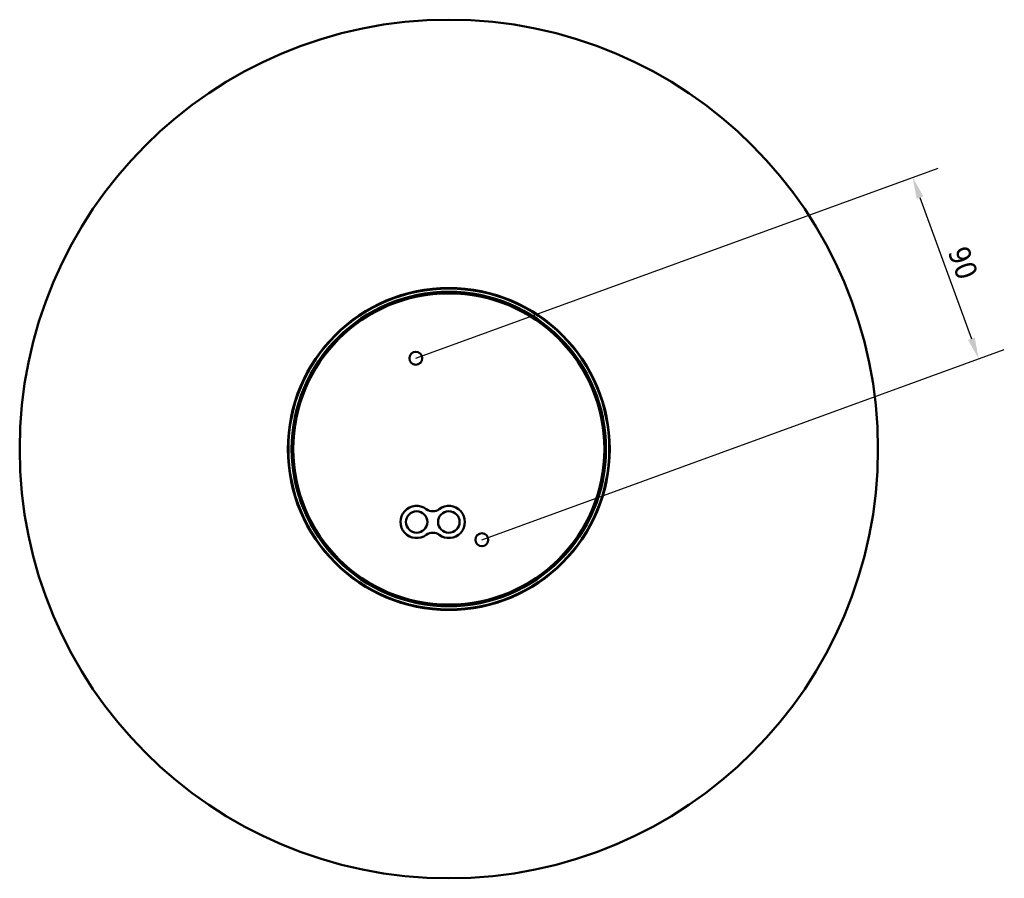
# Model space of a CAD drawing. Header units: millimetres. Extents: x 181 to 1186, y 41 to 1140.
# Tile 5 of 7: x 193 to 652, y 740 to 1140. Entities that reach past the tile are written whole.
import ezdxf

# ---------------------------------------------------------------- set-up
doc = ezdxf.new("R2010")
doc.units = ezdxf.units.MM
doc.header["$LTSCALE"] = 4
doc.layers.add('Quota (ISO)', color=7, linetype='Continuous', lineweight=25)
doc.layers.add('Visibile (ISO)', color=7, linetype='Continuous', lineweight=50)
doc.styles.add('Testo nota (ISO)', font='tahoma.ttf')
doc.dimstyles.new('PENTA', dxfattribs={"dimscale": 4, "dimtxt": 2.5, "dimasz": 2.5, "dimexe": 3.175, "dimexo": 0, "dimgap": 0.762, "dimtad": 1, "dimrnd": 1e-08, "dimtxsty": 'Testo nota (ISO)', "dimcen": 0.09, "dimdle": 10, "dimclrd": 256, "dimclre": 256, "dimclrt": 256, "dimazin": 2, "dimtfac": 0.8, "dimtmove": 0, "dimatfit": 3, "dimfxl": 1, "dimtolj": 1, "dimlwd": -1, "dimlwe": -1, "dimarcsym": 0})

# ---------------------------------------------------------------- blocks, each defined once
blk = doc.blocks.new('*D6')
at = {"layer": 'Defpoints', "color": 0, "transparency": 16777216}
for p in [(377.97, 982.08), (640.31, 981.79), (408.75, 897.51)]:
    blk.add_point(p, dxfattribs=at)
at = {"layer": 'Quota (ISO)', "transparency": 16777216}
for p, q in [((377.97, 982.08), (621.47, 1070.7)), ((612.95, 1056.96), (636.89, 991.19)), ((408.75, 897.51), (652.25, 986.13))]:
    blk.add_line(p, q, dxfattribs=at)
for points in [[(614.52, 1057.53), (611.39, 1056.39), (609.53, 1066.36)], [(638.46, 991.76), (635.33, 990.62), (640.31, 981.79)]]:
    blk.add_solid(points, dxfattribs=at)
at = {"layer": 'Quota (ISO)', "transparency": 16777216, "insert": (635.17, 1035.26), "char_height": 10, "attachment_point": 1, "rotation": 290, "style": 'Testo nota (ISO)'}
blk.add_mtext('\\A1;90', dxfattribs=at)

msp = doc.modelspace()

# ---------------------------------------------------------------- linework, layer by layer
at = {"layer": 'Visibile (ISO)'}
for centre, radius in [((393.3631, 939.794), 199.9993), ((393.3631, 939.794), 75), ((393.3631, 939.794), 74.7565), ((393.3631, 939.794), 73.25), ((393.3631, 939.794), 72.9956), ((393.3631, 939.794), 72.9651), ((393.3631, 939.794), 72.5), ((377.9722, 982.0802), 3), ((378.3631, 905.8075), 5), ((393.3631, 905.8075), 5), ((408.754, 897.5078), 3)]:
    msp.add_circle(centre, radius, dxfattribs=at)
for centre, radius, start, end in [((378.3631, 905.8075), 7.5, 53.130102, 306.869898), ((393.3631, 905.8075), 7.5, 233.130102, 126.869898), ((385.8631, 915.8075), 5, 233.130102, 306.869898), ((385.8631, 895.8075), 5, 53.130102, 126.869898)]:
    msp.add_arc(centre, radius, start, end, dxfattribs=at)

# ---------------------------------------------------------------- dimensions: what is measured, and where the dimension line sits
at = {"layer": 'Quota (ISO)'}
dim = msp.add_linear_dim(base=(640.3133, 981.7885), p1=(377.9722, 982.0802), p2=(408.754, 897.5078), angle=110, dimstyle='PENTA', override={"dimgap": 0.762, "dimdec": 2, "dimtol": 0, "dimlim": 0, "dimtp": 0, "dimtm": 0, "dimtdec": 2, "dimtofl": 0, "dimatfit": 1}, dxfattribs=at)
dim.commit()
dim.dimension.update_dxf_attribs({"geometry": '*D6', "text_midpoint": (624.9224, 1024.0747), "dimtype": 160})

doc.saveas('drawing.dxf')
